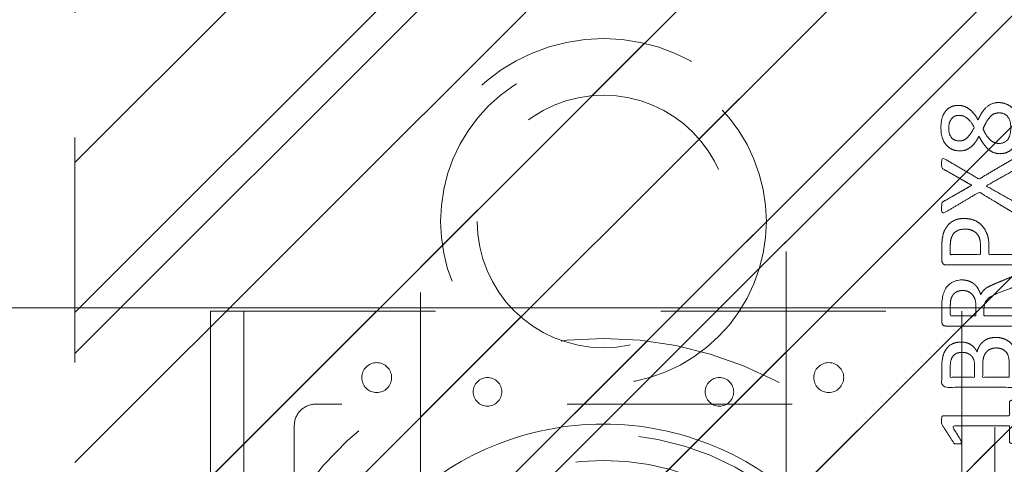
# Model space of a CAD drawing. Header units: inches. Extents: x -407.5 to -311.5, y -87.6 to -3.7.
# Tile 26 of 42: x -372.2 to -366.4, y -10.6 to -7.9. Entities that reach past the tile are written whole.
import ezdxf

# ---------------------------------------------------------------- set-up
doc = ezdxf.new("R2010")
doc.units = ezdxf.units.IN
doc.header["$LTSCALE"] = 32
doc.header["$MEASUREMENT"] = 0
doc.header["$PDMODE"] = 1
doc.header["$PDSIZE"] = -2
doc.linetypes.add('Dash Style-1', pattern=[0.083328, 0.041656, -0.041672])
for name, color, linetype, lineweight in [('DashLine', 7, 'Dash Style-1', 13), ('DashLineFill', 7, 'Dash Style-1', 13), ('Drawing', 7, 'Continuous', 18), ('None', 7, 'Continuous', 18), ('SolidLine', 7, 'Continuous', 15), ('Wood_1-H', 7, 'Continuous', 13), ('Wood_1-V', 7, 'Continuous', 13)]:
    doc.layers.add(name, color=color, linetype=linetype, lineweight=lineweight)
doc.layers.add('Metal_Black', color=7, linetype='Continuous', lineweight=13, true_color=0x4c4c4c)
pattern_1 = [(45, (0, 0), (-1.613, 1.9357), []), (45, (-1.0608, 1.0608), (-0.472346, 0.41676), [])]

# ---------------------------------------------------------------- blocks, each defined once
blk = doc.blocks.new('1BRPFY-Leg_Plate (2D)')
at = {"layer": 'DashLineFill', "linetype": 'Continuous', "lineweight": 13}
h = blk.add_hatch(dxfattribs=at)
h.set_pattern_fill('Steel', color=253, style=0, pattern_type=2)
h.set_pattern_definition(pattern_1)
edge = h.paths.add_edge_path()
edge.add_arc((-1.7047, -1.7047), 0.126, 180, 270)
edge.add_line((-1.7047, -1.8307), (1.7047, -1.8307))
edge.add_arc((1.7047, -1.7047), 0.126, 270, 360)
edge.add_line((1.8307, -1.7047), (1.8307, 1.7047))
edge.add_arc((1.7047, 1.7047), 0.126, 0, 90)
edge.add_line((1.7047, 1.8307), (-1.7047, 1.8307))
edge.add_arc((-1.7047, 1.7047), 0.126, 90, 180)
edge.add_line((-1.8307, 1.7047), (-1.8307, -1.7047))
at = {"layer": 'DashLineFill', "flags": 128}
blk.add_lwpolyline([(-1.8307, -1.7047, 0.414214), (-1.7047, -1.8307), (1.7047, -1.8307, 0.414214), (1.8307, -1.7047), (1.8307, 1.7047, 0.414214), (1.7047, 1.8307), (-1.7047, 1.8307, 0.414214), (-1.8307, 1.7047)], format="xyb", close=True, dxfattribs=at)
blk = doc.blocks.new('Group-2')
at = {"layer": 'Metal_Black', "color": 7}
for points, knots in [([(2.3381, 3.6174), (2.3657, 3.6174), (2.4119, 3.597), (2.4433, 3.5564), (2.4599, 3.4992), (2.4599, 3.4291), (2.4451, 3.3737), (2.4156, 3.335), (2.375, 3.3147), (2.327, 3.3147), (2.2919, 3.3295), (2.2624, 3.3553), (2.2366, 3.394), (2.2236, 3.418), (2.2126, 3.3959), (2.1886, 3.3645), (2.1609, 3.3424), (2.1295, 3.3313), (2.0871, 3.3313), (2.0465, 3.3479), (2.0151, 3.383), (1.9985, 3.4346), (1.9985, 3.5048), (2.0151, 3.5546), (2.0428, 3.586), (2.0797, 3.6007), (2.1203, 3.6007), (2.1517, 3.5897), (2.1812, 3.5675), (2.207, 3.5361), (2.2181, 3.514), (2.2513, 3.5915), (2.3178, 3.6174), (2.3381, 3.6174)], [0, 0, 0, 0.040945, 0.08189, 0.122836, 0.163781, 0.200632, 0.237482, 0.274333, 0.311184, 0.338205, 0.365227, 0.392248, 0.419269, 0.419269, 0.443822, 0.468375, 0.492928, 0.51748, 0.549396, 0.581313, 0.613229, 0.645145, 0.677061, 0.708977, 0.740893, 0.772809, 0.799408, 0.826007, 0.852606, 0.879205, 0.879205, 0.969801, 1, 1, 1]), ([(2.1074, 3.5417), (2.0926, 3.5417), (2.0705, 3.5325), (2.0539, 3.5122), (2.0446, 3.4845), (2.0446, 3.4291), (2.0778, 3.3904), (2.1221, 3.3904), (2.1443, 3.3996), (2.1646, 3.4199), (2.1849, 3.4494), (2.196, 3.4697), (2.1775, 3.5048), (2.1332, 3.5417), (2.1074, 3.5417)], [0, 0, 0, 0.064819, 0.129638, 0.194457, 0.259276, 0.388914, 0.518552, 0.583375, 0.648198, 0.71302, 0.777843, 0.777843, 0.888922, 1, 1, 1]), ([(2.3436, 3.5564), (2.327, 3.5564), (2.3012, 3.5454), (2.279, 3.5214), (2.2587, 3.4863), (2.2476, 3.4623), (2.2569, 3.4402), (2.279, 3.407), (2.3012, 3.3867), (2.327, 3.3756), (2.4119, 3.3756), (2.4119, 3.5122), (2.375, 3.5564), (2.3436, 3.5564)], [0, 0, 0, 0.062166, 0.124332, 0.186498, 0.248664, 0.248664, 0.305108, 0.361552, 0.417996, 0.474441, 0.742583, 0.871292, 1, 1, 1]), ([(2.4303, 3.2861), (2.4377, 3.2898), (2.4469, 3.2916), (2.4525, 3.2861), (2.4543, 3.2713), (2.4543, 3.2515), (2.4543, 3.2363), (2.4506, 3.2289), (2.4469, 3.2252), (2.4433, 3.2233), (2.3547, 3.1735), (2.2661, 3.1237), (2.3547, 3.0739), (2.4433, 3.024), (2.4469, 3.0222), (2.4506, 3.0166), (2.4543, 3.0111), (2.4543, 2.9959), (2.4543, 2.976), (2.4516, 2.9567), (2.4377, 2.9594), (2.4303, 2.9631), (2.3279, 3.025), (2.2255, 3.0868), (2.1258, 3.0277), (2.0262, 2.9687), (2.0188, 2.965), (2.005, 2.9622), (2.0022, 2.9816), (2.0022, 3.0056), (2.004, 3.0185), (2.0059, 3.0259), (2.0114, 3.0296), (2.0133, 3.0314), (2.0972, 3.0794), (2.1812, 3.1274), (2.0972, 3.1754), (2.0133, 3.2233), (2.0114, 3.2252), (2.0059, 3.227), (2.004, 3.2344), (2.0022, 3.2455), (2.0022, 3.2676), (2.005, 3.287), (2.0188, 3.2842), (2.0262, 3.2805), (2.1249, 3.2224), (2.2236, 3.1643), (2.327, 3.2252), (2.4303, 3.2861)], [0, 0, 0, 0.005797, 0.011593, 0.01739, 0.023187, 0.027776, 0.031157, 0.034538, 0.03792, 0.03792, 0.121199, 0.121199, 0.204479, 0.204479, 0.20786, 0.211241, 0.214623, 0.219212, 0.225008, 0.236602, 0.242398, 0.242398, 0.326423, 0.326423, 0.407782, 0.407782, 0.413578, 0.425171, 0.430968, 0.435937, 0.440905, 0.445874, 0.450842, 0.450842, 0.634953, 0.634953, 0.819063, 0.819063, 0.824031, 0.829, 0.833968, 0.838937, 0.843905, 0.853843, 0.858811, 0.858811, 0.927786, 0.927786, 1, 1, 1]), ([(2.1351, 2.9306), (2.1701, 2.9306), (2.2236, 2.9085), (2.2605, 2.8679), (2.2827, 2.8088), (2.2827, 2.7414), (2.2827, 2.7165), (2.363, 2.7165), (2.4469, 2.7165), (2.4506, 2.7128), (2.4525, 2.7055), (2.4543, 2.6944), (2.4543, 2.6778), (2.4525, 2.6667), (2.4506, 2.6593), (2.4469, 2.6556), (2.2366, 2.6556), (2.0169, 2.6556), (2.004, 2.6704), (2.004, 2.7276), (2.004, 2.7904), (2.0077, 2.8162), (2.0151, 2.8531), (2.0372, 2.89), (2.0686, 2.9177), (2.1111, 2.9306), (2.1351, 2.9306)], [0, 0, 0, 0.066268, 0.132535, 0.198803, 0.26507, 0.303966, 0.303966, 0.429297, 0.43506, 0.440822, 0.446584, 0.452347, 0.456957, 0.461567, 0.466177, 0.470786, 0.728938, 0.745073, 0.761208, 0.845107, 0.870922, 0.896738, 0.922553, 0.948369, 0.974184, 1, 1, 1]), ([(2.1406, 2.8679), (2.1129, 2.8679), (2.076, 2.8476), (2.0594, 2.818), (2.0539, 2.7867), (2.0539, 2.7433), (2.0539, 2.7165), (2.1434, 2.7165), (2.2329, 2.7165), (2.2329, 2.7433), (2.2329, 2.7959), (2.2199, 2.8328), (2.1941, 2.8568), (2.1609, 2.8679), (2.1406, 2.8679)], [0, 0, 0, 0.053098, 0.106195, 0.159293, 0.212391, 0.297937, 0.297937, 0.584068, 0.584068, 0.669615, 0.752211, 0.834807, 0.917404, 1, 1, 1]), ([(2.4433, 2.5926), (2.4469, 2.5926), (2.4506, 2.5908), (2.4525, 2.5834), (2.4543, 2.5705), (2.4543, 2.552), (2.4525, 2.541), (2.4506, 2.5336), (2.4451, 2.5299), (2.4396, 2.528), (2.387, 2.5077), (2.3344, 2.4874), (2.3159, 2.48), (2.2864, 2.4653), (2.2642, 2.4431), (2.2532, 2.4136), (2.2532, 2.3739), (2.2532, 2.3546), (2.3482, 2.3546), (2.4469, 2.3546), (2.4506, 2.3509), (2.4525, 2.3435), (2.4543, 2.3324), (2.4543, 2.3158), (2.4525, 2.3047), (2.4506, 2.2973), (2.4469, 2.2937), (2.2356, 2.2937), (2.0151, 2.2937), (2.004, 2.3084), (2.004, 2.3638), (2.004, 2.4284), (2.0059, 2.4505), (2.0077, 2.4597), (2.0114, 2.4856), (2.0317, 2.5262), (2.0612, 2.552), (2.1, 2.5668), (2.1443, 2.5668), (2.1812, 2.5539), (2.2089, 2.5317), (2.2273, 2.4985), (2.2347, 2.48), (2.2402, 2.4911), (2.255, 2.5096), (2.2753, 2.5243), (2.303, 2.5373), (2.3196, 2.5446), (2.3685, 2.5649), (2.4174, 2.5852), (2.4303, 2.5908), (2.4414, 2.5926), (2.4433, 2.5926)], [0, 0, 0, 0.004018, 0.008035, 0.012053, 0.01607, 0.020088, 0.024105, 0.028123, 0.03214, 0.03214, 0.070951, 0.070951, 0.084634, 0.098317, 0.112001, 0.125684, 0.138745, 0.138745, 0.202807, 0.205295, 0.207782, 0.21027, 0.212758, 0.214748, 0.216739, 0.218729, 0.220719, 0.332671, 0.339637, 0.346603, 0.391882, 0.407555, 0.423229, 0.423229, 0.466696, 0.510164, 0.553631, 0.597099, 0.640566, 0.684033, 0.727501, 0.770968, 0.770968, 0.798042, 0.825115, 0.852188, 0.879262, 0.879262, 0.958132, 0.958132, 0.979066, 1, 1, 1]), ([(2.1295, 2.504), (2.1018, 2.504), (2.0668, 2.48), (2.0575, 2.4524), (2.0557, 2.4431), (2.0539, 2.421), (2.0539, 2.3795), (2.0539, 2.3546), (2.1295, 2.3546), (2.2052, 2.3546), (2.2052, 2.3832), (2.2052, 2.4358), (2.1941, 2.469), (2.172, 2.493), (2.1443, 2.504), (2.1295, 2.504)], [0, 0, 0, 0.142515, 0.285031, 0.285031, 0.330993, 0.376955, 0.445899, 0.445899, 0.655281, 0.655281, 0.734439, 0.800829, 0.867219, 0.93361, 1, 1, 1]), ([(2.3233, 2.2263), (2.3454, 2.2263), (2.3805, 2.2152), (2.41, 2.1968), (2.4303, 2.1691), (2.4525, 2.1193), (2.4525, 2.0122), (2.4525, 1.9458), (2.4414, 1.931), (2.2283, 1.931), (2.0151, 1.931), (2.004, 1.9458), (2.004, 2.0039), (2.004, 2.0953), (2.0206, 2.1469), (2.0483, 2.1802), (2.0908, 2.1986), (2.1332, 2.1986), (2.1627, 2.1912), (2.1867, 2.1765), (2.207, 2.1525), (2.2126, 2.1396), (2.2163, 2.158), (2.2347, 2.1894), (2.2624, 2.2134), (2.3012, 2.2263), (2.3233, 2.2263)], [0, 0, 0, 0.031455, 0.06291, 0.094366, 0.125821, 0.188731, 0.266159, 0.275837, 0.285516, 0.435531, 0.44521, 0.454888, 0.521427, 0.574659, 0.627891, 0.681123, 0.734355, 0.762747, 0.791139, 0.819531, 0.847924, 0.847924, 0.885943, 0.923962, 0.961981, 1, 1, 1]), ([(2.327, 2.1636), (2.3067, 2.1636), (2.2772, 2.1506), (2.2569, 2.1266), (2.2458, 2.0897), (2.2458, 2.0261), (2.2458, 1.9901), (2.3242, 1.9901), (2.4027, 1.9901), (2.4027, 2.0334), (2.4027, 2.1174), (2.375, 2.1506), (2.3454, 2.1636), (2.327, 2.1636)], [0, 0, 0, 0.079156, 0.158312, 0.237468, 0.316624, 0.419526, 0.419526, 0.643799, 0.643799, 0.767809, 0.883905, 0.941952, 1, 1, 1]), ([(2.124, 2.1377), (2.1074, 2.1377), (2.0815, 2.1285), (2.0631, 2.1082), (2.0539, 2.0768), (2.0539, 2.0215), (2.0539, 1.9901), (2.1258, 1.9901), (2.1978, 1.9901), (2.1978, 2.0242), (2.1978, 2.0805), (2.1867, 2.11), (2.1664, 2.1285), (2.1387, 2.1377), (2.124, 2.1377)], [0, 0, 0, 0.074499, 0.148998, 0.223496, 0.297995, 0.395417, 0.395417, 0.61891, 0.61891, 0.724928, 0.793696, 0.862464, 0.931232, 1, 1, 1]), ([(2.4285, 1.8552), (2.4359, 1.8552), (2.4497, 1.8524), (2.4525, 1.8441), (2.4525, 1.7251), (2.4525, 1.6061), (2.4506, 1.6024), (2.4451, 1.5987), (2.4359, 1.5968), (2.423, 1.5968), (2.4137, 1.5987), (2.4082, 1.6005), (2.4045, 1.6061), (2.4045, 1.655), (2.4045, 1.702), (2.2347, 1.702), (2.0649, 1.702), (2.0908, 1.6587), (2.1166, 1.6153), (2.1184, 1.6097), (2.1203, 1.6005), (2.1166, 1.5968), (2.1055, 1.595), (2.0931, 1.595), (2.0834, 1.595), (2.0778, 1.5968), (2.0742, 1.6005), (2.0723, 1.6042), (2.0391, 1.6559), (2.0059, 1.7076), (2.004, 1.7094), (2.004, 1.7131), (2.0022, 1.7186), (2.0022, 1.7357), (2.0022, 1.7537), (2.0059, 1.7592), (2.0096, 1.7611), (2.208, 1.7611), (2.4045, 1.7611), (2.4045, 1.8017), (2.4045, 1.846), (2.4082, 1.8497), (2.4137, 1.8533), (2.423, 1.8552), (2.4285, 1.8552)], [0, 0, 0, 0.00261, 0.007831, 0.010441, 0.176195, 0.178805, 0.181415, 0.184026, 0.186636, 0.188594, 0.190551, 0.192509, 0.194467, 0.244389, 0.244389, 0.424498, 0.424498, 0.47805, 0.47805, 0.484241, 0.490432, 0.496622, 0.502813, 0.507071, 0.510941, 0.514811, 0.518682, 0.518682, 0.576295, 0.576295, 0.578743, 0.58119, 0.583638, 0.590247, 0.593184, 0.596122, 0.599059, 0.911881, 0.911881, 0.976501, 0.982376, 0.988251, 0.994125, 1, 1, 1])]:
    blk.add_open_spline(points, degree=2, knots=knots, dxfattribs=at)
blk = doc.blocks.new('1BRPX8-Util_Bkt_Lg-F (2D)')
at = {"layer": 'DashLineFill', "linetype": 'Continuous', "lineweight": 13}
h = blk.add_hatch(dxfattribs=at)
h.set_pattern_fill('Steel', color=253, style=0, pattern_type=2)
h.set_pattern_definition(pattern_1)
edge = h.paths.add_edge_path()
edge.add_line((-4.4685, 7.4055), (-3.1299, 7.4055))
edge.add_line((-3.1299, 7.4055), (-3.1299, -2.0118))
edge.add_line((-3.1299, -2.0118), (-4.4685, -2.0118))
edge.add_line((-4.4685, -2.0118), (-4.4685, -2.1457))
edge.add_line((-4.4685, -2.1457), (-2.4213, -2.1457))
edge.add_line((-2.4213, -2.1457), (-2.4213, -2.5236))
edge.add_arc((-2.3031, -2.5236), 0.1181, 180, 270)
edge.add_line((-2.3031, -2.6417), (2.3031, -2.6417))
edge.add_arc((2.3031, -2.5236), 0.1181, 270, 360)
edge.add_line((2.4213, -2.5236), (2.4213, -2.1457))
edge.add_line((2.4213, -2.1457), (4.4685, -2.1457))
edge.add_line((4.4685, -2.1457), (4.4685, -2.0118))
edge.add_line((4.4685, -2.0118), (3.1299, -2.0118))
edge.add_line((3.1299, -2.0118), (3.1299, 7.4055))
edge.add_line((3.1299, 7.4055), (4.4685, 7.4055))
edge.add_line((4.4685, 7.4055), (4.4685, 7.5394))
edge.add_line((4.4685, 7.5394), (2.4213, 7.5394))
edge.add_line((2.4213, 7.5394), (2.4213, 7.9173))
edge.add_arc((2.3031, 7.9173), 0.1181, 0, 90)
edge.add_line((2.3031, 8.0354), (-2.3031, 8.0354))
edge.add_arc((-2.3031, 7.9173), 0.1181, 90, 180)
edge.add_line((-2.4213, 7.9173), (-2.4213, 7.5394))
edge.add_line((-2.4213, 7.5394), (-4.4685, 7.5394))
edge.add_line((-4.4685, 7.5394), (-4.4685, 7.4055))
at = {"layer": 'DashLineFill', "flags": 128}
blk.add_lwpolyline([(-4.4685, 7.4055), (-3.1299, 7.4055), (-3.1299, -2.0118), (-4.4685, -2.0118), (-4.4685, -2.1457), (-2.4213, -2.1457), (-2.4213, -2.5236, 0.414214), (-2.3031, -2.6417), (2.3031, -2.6417, 0.414214), (2.4213, -2.5236), (2.4213, -2.1457), (4.4685, -2.1457), (4.4685, -2.0118), (3.1299, -2.0118), (3.1299, 7.4055), (4.4685, 7.4055), (4.4685, 7.5394), (2.4213, 7.5394), (2.4213, 7.9173, 0.414214), (2.3031, 8.0354), (-2.3031, 8.0354, 0.414214), (-2.4213, 7.9173), (-2.4213, 7.5394), (-4.4685, 7.5394)], format="xyb", close=True, dxfattribs=at)
at = {"layer": 'Metal_Black', "color": 7}
blk.add_blockref('Group-2', (0, 0), dxfattribs=at)
blk = doc.blocks.new('Slate-LegBrace (2D)')
at = {"layer": 'DashLineFill', "linetype": 'Continuous', "lineweight": 13}
h = blk.add_hatch(dxfattribs=at)
h.set_pattern_fill('Steel', color=253, style=0, pattern_type=2)
h.set_pattern_definition(pattern_1)
edge = h.paths.add_edge_path()
edge.add_line((-2.1996, 0.1352), (-1.3748, 0.1352))
edge.add_arc((0, 0.0136), 1.3801, 5.05459, 174.94541, ccw=False)
edge.add_line((1.3748, 0.1352), (2.1997, 0.1352))
edge.add_arc((0.0001, 0.0171), 2.2028, 3.07313, 176.92687)
h = blk.add_hatch(dxfattribs=at)
h.set_pattern_fill('Steel', color=253, style=0, pattern_type=2)
h.set_pattern_definition(pattern_1)
h.paths.add_polyline_path([(-0.6866, 1.8192), (-0.6949, 1.8196), (-0.7032, 1.8209), (-0.7112, 1.8229), (-0.719, 1.8257), (-0.7265, 1.8292), (-0.7337, 1.8335), (-0.7403, 1.8384), (-0.7465, 1.844), (-0.7521, 1.8502), (-0.757, 1.8568), (-0.7613, 1.864), (-0.7648, 1.8715), (-0.7676, 1.8793), (-0.7697, 1.8874), (-0.7709, 1.8956), (-0.7713, 1.9039), (-0.7709, 1.9122), (-0.7697, 1.9204), (-0.7676, 1.9284), (-0.7648, 1.9363), (-0.7613, 1.9438), (-0.757, 1.9509), (-0.7521, 1.9576), (-0.7465, 1.9637), (-0.7403, 1.9693), (-0.7337, 1.9742), (-0.7265, 1.9785), (-0.719, 1.9821), (-0.7112, 1.9849), (-0.7032, 1.9869), (-0.6949, 1.9881), (-0.6866, 1.9885), (-0.6783, 1.9881), (-0.6701, 1.9869), (-0.6621, 1.9849), (-0.6542, 1.9821), (-0.6467, 1.9785), (-0.6396, 1.9742), (-0.6329, 1.9693), (-0.6268, 1.9637), (-0.6212, 1.9576), (-0.6163, 1.9509), (-0.612, 1.9438), (-0.6084, 1.9363), (-0.6056, 1.9284), (-0.6036, 1.9204), (-0.6024, 1.9122), (-0.602, 1.9039), (-0.6024, 1.8956), (-0.6036, 1.8874), (-0.6056, 1.8793), (-0.6084, 1.8715), (-0.612, 1.864), (-0.6163, 1.8568), (-0.6212, 1.8502), (-0.6268, 1.844), (-0.6329, 1.8384), (-0.6396, 1.8335), (-0.6467, 1.8292), (-0.6542, 1.8257), (-0.6621, 1.8229), (-0.6701, 1.8209), (-0.6783, 1.8196)])
h = blk.add_hatch(dxfattribs=at)
h.set_pattern_fill('Steel', color=253, style=0, pattern_type=2)
h.set_pattern_definition(pattern_1)
h.paths.add_polyline_path([(0.6865, 1.8192), (0.6783, 1.8196), (0.67, 1.8209), (0.662, 1.8229), (0.6542, 1.8257), (0.6467, 1.8293), (0.6395, 1.8335), (0.6329, 1.8385), (0.6267, 1.8441), (0.6212, 1.8502), (0.6162, 1.8569), (0.6119, 1.864), (0.6084, 1.8716), (0.6056, 1.8794), (0.6036, 1.8874), (0.6024, 1.8957), (0.602, 1.904), (0.6024, 1.9123), (0.6036, 1.9205), (0.6057, 1.9285), (0.6085, 1.9363), (0.612, 1.9438), (0.6163, 1.951), (0.6213, 1.9576), (0.6268, 1.9638), (0.633, 1.9694), (0.6397, 1.9743), (0.6468, 1.9786), (0.6543, 1.9821), (0.6622, 1.9849), (0.6702, 1.9869), (0.6784, 1.9881), (0.6867, 1.9885), (0.695, 1.9881), (0.7032, 1.9869), (0.7113, 1.9848), (0.7191, 1.982), (0.7266, 1.9785), (0.7337, 1.9742), (0.7404, 1.9692), (0.7466, 1.9637), (0.7521, 1.9575), (0.7571, 1.9508), (0.7613, 1.9437), (0.7649, 1.9362), (0.7677, 1.9284), (0.7697, 1.9203), (0.7709, 1.9121), (0.7713, 1.9038), (0.7709, 1.8955), (0.7696, 1.8873), (0.7676, 1.8792), (0.7648, 1.8714), (0.7612, 1.8639), (0.757, 1.8568), (0.752, 1.8501), (0.7464, 1.844), (0.7403, 1.8384), (0.7336, 1.8334), (0.7265, 1.8292), (0.7189, 1.8256), (0.7111, 1.8228), (0.7031, 1.8208), (0.6948, 1.8196)])
h = blk.add_hatch(dxfattribs=at)
h.set_pattern_fill('Steel', color=253, style=0, pattern_type=2)
h.set_pattern_definition(pattern_1)
edge = h.paths.add_edge_path()
edge.add_line((-2.1917, 0.2375), (-1.4637, 0.2375))
edge.add_arc((0.0001, 0.017), 1.4803, 8.56528, 171.43472, ccw=False)
edge.add_line((1.4639, 0.2375), (2.1918, 0.2375))
edge.add_line((2.1918, 0.2375), (2.1997, 0.1352))
edge.add_line((2.1997, 0.1352), (1.3748, 0.1352))
edge.add_arc((0, 0.0136), 1.3801, 5.05459, 174.94541)
edge.add_line((-1.3748, 0.1352), (-2.1996, 0.1352))
edge.add_line((-2.1996, 0.1352), (-2.1917, 0.2375))
at = {"layer": 'DashLineFill', "flags": 128}
for points in [[(-2.1996, 0.1352), (-1.3748, 0.1352, -0.915455), (1.3748, 0.1352), (2.1997, 0.1352, 0.947752)], [(-2.1917, 0.2375), (-1.4637, 0.2375, -0.860663), (1.4639, 0.2375), (2.1918, 0.2375), (2.1997, 0.1352), (1.3748, 0.1352, 0.915455), (-1.3748, 0.1352), (-2.1996, 0.1352)]]:
    blk.add_lwpolyline(points, format="xyb", close=True, dxfattribs=at)
for points in [[(-0.6866, 1.8192), (-0.6949, 1.8196), (-0.7032, 1.8209), (-0.7112, 1.8229), (-0.719, 1.8257), (-0.7265, 1.8292), (-0.7337, 1.8335), (-0.7403, 1.8384), (-0.7465, 1.844), (-0.7521, 1.8502), (-0.757, 1.8568), (-0.7613, 1.864), (-0.7648, 1.8715), (-0.7676, 1.8793), (-0.7697, 1.8874), (-0.7709, 1.8956), (-0.7713, 1.9039), (-0.7709, 1.9122), (-0.7697, 1.9204), (-0.7676, 1.9284), (-0.7648, 1.9363), (-0.7613, 1.9438), (-0.757, 1.9509), (-0.7521, 1.9576), (-0.7465, 1.9637), (-0.7403, 1.9693), (-0.7337, 1.9742), (-0.7265, 1.9785), (-0.719, 1.9821), (-0.7112, 1.9849), (-0.7032, 1.9869), (-0.6949, 1.9881), (-0.6866, 1.9885), (-0.6783, 1.9881), (-0.6701, 1.9869), (-0.6621, 1.9849), (-0.6542, 1.9821), (-0.6467, 1.9785), (-0.6396, 1.9742), (-0.6329, 1.9693), (-0.6268, 1.9637), (-0.6212, 1.9576), (-0.6163, 1.9509), (-0.612, 1.9438), (-0.6084, 1.9363), (-0.6056, 1.9284), (-0.6036, 1.9204), (-0.6024, 1.9122), (-0.602, 1.9039), (-0.6024, 1.8956), (-0.6036, 1.8874), (-0.6056, 1.8793), (-0.6084, 1.8715), (-0.612, 1.864), (-0.6163, 1.8568), (-0.6212, 1.8502), (-0.6268, 1.844), (-0.6329, 1.8384), (-0.6396, 1.8335), (-0.6467, 1.8292), (-0.6542, 1.8257), (-0.6621, 1.8229), (-0.6701, 1.8209), (-0.6783, 1.8196)], [(0.6865, 1.8192), (0.6783, 1.8196), (0.67, 1.8209), (0.662, 1.8229), (0.6542, 1.8257), (0.6467, 1.8293), (0.6395, 1.8335), (0.6329, 1.8385), (0.6267, 1.8441), (0.6212, 1.8502), (0.6162, 1.8569), (0.6119, 1.864), (0.6084, 1.8716), (0.6056, 1.8794), (0.6036, 1.8874), (0.6024, 1.8957), (0.602, 1.904), (0.6024, 1.9123), (0.6036, 1.9205), (0.6057, 1.9285), (0.6085, 1.9363), (0.612, 1.9438), (0.6163, 1.951), (0.6213, 1.9576), (0.6268, 1.9638), (0.633, 1.9694), (0.6397, 1.9743), (0.6468, 1.9786), (0.6543, 1.9821), (0.6622, 1.9849), (0.6702, 1.9869), (0.6784, 1.9881), (0.6867, 1.9885), (0.695, 1.9881), (0.7032, 1.9869), (0.7113, 1.9848), (0.7191, 1.982), (0.7266, 1.9785), (0.7337, 1.9742), (0.7404, 1.9692), (0.7466, 1.9637), (0.7521, 1.9575), (0.7571, 1.9508), (0.7613, 1.9437), (0.7649, 1.9362), (0.7677, 1.9284), (0.7697, 1.9203), (0.7709, 1.9121), (0.7713, 1.9038), (0.7709, 1.8955), (0.7696, 1.8873), (0.7676, 1.8792), (0.7648, 1.8714), (0.7612, 1.8639), (0.757, 1.8568), (0.752, 1.8501), (0.7464, 1.844), (0.7403, 1.8384), (0.7336, 1.8334), (0.7265, 1.8292), (0.7189, 1.8256), (0.7111, 1.8228), (0.7031, 1.8208), (0.6948, 1.8196)]]:
    blk.add_lwpolyline(points, close=True, dxfattribs=at)
blk = doc.blocks.new('TLLegSleeve (2D)')
at = {"layer": 'DashLineFill', "linetype": 'Continuous', "lineweight": 13}
h = blk.add_hatch(dxfattribs=at)
h.set_pattern_fill('Steel', color=253, style=0, pattern_type=2)
h.set_pattern_definition(pattern_1)
edge = h.paths.add_edge_path()
edge.add_line((1.0827, 1.4023), (1.0827, 2.9134))
edge.add_arc((0, 2.9134), 1.0827, 0, 180)
edge.add_line((-1.0827, 2.9134), (-1.0827, 1.4023))
edge.add_arc((0, 0), 1.7717, 127.66989, 412.33011)
edge.add_line((1.0827, 1.4023), (1.0827, 1.4023))
edge = h.paths.add_edge_path()
edge.add_arc((0, 2.9134), 0.748, 180, 360)
edge.add_arc((0, 2.9134), 0.748, 0, 180)
edge.add_line((-0.748, 2.9134), (-0.748, 2.9134))
edge = h.paths.add_edge_path()
edge.add_arc((0, 0), 1.437, 180, 360)
edge.add_arc((0, 0), 1.437, 0, 180)
edge.add_line((-1.437, 0), (-1.437, 0))
at = {"layer": 'DashLine', "color": 8, "flags": 128}
for points in [[(0.9646, 2.9134), (0.9599, 2.8188), (0.946, 2.7252), (0.923, 2.6334), (0.8911, 2.5443), (0.8507, 2.4587), (0.802, 2.3775), (0.7456, 2.3015), (0.6821, 2.2313), (0.6119, 2.1678), (0.5359, 2.1114), (0.4547, 2.0627), (0.3691, 2.0222), (0.28, 1.9904), (0.1882, 1.9674), (0.0945, 1.9535), (0, 1.9488), (-0.0945, 1.9535), (-0.1882, 1.9674), (-0.28, 1.9904), (-0.3691, 2.0222), (-0.4547, 2.0627), (-0.5359, 2.1114), (-0.6119, 2.1678), (-0.6821, 2.2313), (-0.7456, 2.3015), (-0.802, 2.3775), (-0.8507, 2.4587), (-0.8911, 2.5443), (-0.923, 2.6334), (-0.946, 2.7252), (-0.9599, 2.8188), (-0.9646, 2.9134), (-0.9599, 3.0079), (-0.946, 3.1016), (-0.923, 3.1934), (-0.8911, 3.2825), (-0.8507, 3.3681), (-0.802, 3.4493), (-0.7456, 3.5253), (-0.6821, 3.5954), (-0.6119, 3.659), (-0.5359, 3.7154), (-0.4547, 3.7641), (-0.3691, 3.8045), (-0.28, 3.8364), (-0.1882, 3.8594), (-0.0945, 3.8733), (0, 3.878), (0.0945, 3.8733), (0.1882, 3.8594), (0.28, 3.8364), (0.3691, 3.8045), (0.4547, 3.7641), (0.5359, 3.7154), (0.6119, 3.659), (0.6821, 3.5954), (0.7456, 3.5253), (0.802, 3.4493), (0.8507, 3.3681), (0.8911, 3.2825), (0.923, 3.1934), (0.946, 3.1016), (0.9599, 3.0079)], [(1.6535, 0), (1.6456, -0.1621), (1.6218, -0.3226), (1.5823, -0.48), (1.5277, -0.6328), (1.4583, -0.7795), (1.3749, -0.9187), (1.2782, -1.049), (1.1692, -1.1692), (1.049, -1.2782), (0.9187, -1.3749), (0.7795, -1.4583), (0.6328, -1.5277), (0.48, -1.5823), (0.3226, -1.6218), (0.1621, -1.6456), (0, -1.6535), (-0.1621, -1.6456), (-0.3226, -1.6218), (-0.48, -1.5823), (-0.6328, -1.5277), (-0.7795, -1.4583), (-0.9187, -1.3749), (-1.049, -1.2782), (-1.1692, -1.1692), (-1.2782, -1.049), (-1.3749, -0.9187), (-1.4583, -0.7795), (-1.5277, -0.6328), (-1.5823, -0.48), (-1.6218, -0.3226), (-1.6456, -0.1621), (-1.6535, 0), (-1.6456, 0.1621), (-1.6218, 0.3226), (-1.5823, 0.48), (-1.5277, 0.6328), (-1.4583, 0.7795), (-1.3749, 0.9187), (-1.2782, 1.049), (-1.1692, 1.1692), (-1.049, 1.2782), (-0.9187, 1.3749), (-0.7795, 1.4583), (-0.6328, 1.5277), (-0.48, 1.5823), (-0.3226, 1.6218), (-0.1621, 1.6456), (0, 1.6535), (0.1621, 1.6456), (0.3226, 1.6218), (0.48, 1.5823), (0.6328, 1.5277), (0.7795, 1.4583), (0.9187, 1.3749), (1.049, 1.2782), (1.1692, 1.1692), (1.2782, 1.049), (1.3749, 0.9187), (1.4583, 0.7795), (1.5277, 0.6328), (1.5823, 0.48), (1.6218, 0.3226), (1.6456, 0.1621)]]:
    blk.add_lwpolyline(points, close=True, dxfattribs=at)
at = {"layer": 'DashLineFill', "flags": 128}
for points in [[(1.0827, 1.4023), (1.0827, 2.9134, 1), (-1.0827, 2.9134), (-1.0827, 1.4023, 2.931619), (1.0827, 1.4023)], [(-0.748, 2.9134, 1), (0.748, 2.9134, 1), (-0.748, 2.9134)]]:
    blk.add_lwpolyline(points, format="xyb", close=True, dxfattribs=at)
at = {"layer": 'DashLineFill', "linetype": 'Continuous', "lineweight": 5}
blk.add_point((0, 2.9134), dxfattribs=at)
blk = doc.blocks.new('Group-3')
at = {"layer": 'SolidLine', "flags": 128}
blk.add_lwpolyline([(37.0472, -8.3071, -0.414214), (38.7598, -6.5945, -0.414214), (40.4724, -8.3071, -0.414214), (38.7598, -10.0197, -0.414214)], format="xyb", close=True, dxfattribs=at)
at = {"layer": 'Wood_1-H', "color": 7}
for name in ['1BRPX8-Util_Bkt_Lg-F (2D)', 'TLLegSleeve (2D)', 'Slate-LegBrace (2D)', '1BRPFY-Leg_Plate (2D)']:
    blk.add_blockref(name, (38.7598, -8.3071), dxfattribs=at)
blk = doc.blocks.new('Group-4')
at = {"layer": 'None'}
blk.add_blockref('Group-3', (0, 0), dxfattribs=at)
blk = doc.blocks.new('SL Utility Cabinet (2D)')
at = {"layer": 'None'}
blk.add_blockref('Group-4', (0, 0), dxfattribs=at)
at = {"layer": 'Drawing', "color": 0, "flags": 1}
for tag in ['Tag', 'Catalog', 'Option1', 'Option2', 'Option3', 'Option4', 'Option5', 'Option6', 'Option7', 'Option8', 'Option9', 'Option10', 'Option11', 'Option12', 'Custom', 'FinishGroup', 'Discount', 'Item2', 'Item3', 'Item6', 'Item8', 'Item9', 'Item10', 'Item12', 'Item13', 'Item16', 'Item18', 'Item19', 'Item20', 'Item21', 'Item22', 'Item23', 'Item24', 'Item25', 'Item1', 'Item4', 'Item5', 'Item7', 'Item11', 'Item14', 'Item15', 'Item17']:
    blk.add_attdef(tag, (-48.0315, -7.4478), '', height=0.00709, dxfattribs=at)
blk = doc.blocks.new('Group-6')
at = {"layer": 'SolidLine', "flags": 128}
blk.add_lwpolyline([(-11.7913, -0.5906, -0.414214), (-8.7992, 2.4016), (27.2244, 2.4016, -0.414214), (30.2165, -0.5906), (30.2165, -72.5984, -0.414214), (27.2244, -75.5906), (-8.7992, -75.5906, -0.414214), (-11.7913, -72.5984)], format="xyb", close=True, dxfattribs=at)
blk = doc.blocks.new('1BRPWS-HuddleBracket (2D)')
at = {"layer": 'DashLineFill', "linetype": 'Continuous', "lineweight": 13}
h = blk.add_hatch(dxfattribs=at)
h.set_pattern_fill('Steel', color=253, style=0, pattern_type=2)
h.set_pattern_definition(pattern_1)
h.paths.add_polyline_path([(-2.3272, 2.3819), (2.3185, 2.3819), (2.3185, -12.2638), (-2.3272, -12.2638)])
h = blk.add_hatch(dxfattribs=at)
h.set_pattern_fill('Steel', color=253, style=0, pattern_type=2)
h.set_pattern_definition(pattern_1)
h.paths.add_polyline_path([(-1.343, 1.8996), (-1.3516, 1.9), (-1.3602, 1.9013), (-1.3687, 1.9034), (-1.3769, 1.9063), (-1.3847, 1.9101), (-1.3922, 1.9145), (-1.3992, 1.9197), (-1.4056, 1.9256), (-1.4114, 1.932), (-1.4166, 1.939), (-1.4211, 1.9464), (-1.4248, 1.9543), (-1.4277, 1.9625), (-1.4298, 1.9709), (-1.4311, 1.9795), (-1.4315, 1.9882), (-1.4311, 1.9969), (-1.4298, 2.0055), (-1.4277, 2.0139), (-1.4248, 2.0221), (-1.4211, 2.0299), (-1.4166, 2.0374), (-1.4114, 2.0444), (-1.4056, 2.0508), (-1.3992, 2.0567), (-1.3922, 2.0618), (-1.3847, 2.0663), (-1.3769, 2.07), (-1.3687, 2.073), (-1.3602, 2.0751), (-1.3516, 2.0763), (-1.343, 2.0768), (-1.3343, 2.0763), (-1.3257, 2.0751), (-1.3172, 2.073), (-1.3091, 2.07), (-1.3012, 2.0663), (-1.2937, 2.0618), (-1.2868, 2.0567), (-1.2803, 2.0508), (-1.2745, 2.0444), (-1.2693, 2.0374), (-1.2648, 2.0299), (-1.2611, 2.0221), (-1.2582, 2.0139), (-1.2561, 2.0055), (-1.2548, 1.9969), (-1.2544, 1.9882), (-1.2548, 1.9795), (-1.2561, 1.9709), (-1.2582, 1.9625), (-1.2611, 1.9543), (-1.2648, 1.9464), (-1.2693, 1.939), (-1.2745, 1.932), (-1.2803, 1.9256), (-1.2868, 1.9197), (-1.2937, 1.9145), (-1.3012, 1.9101), (-1.3091, 1.9063), (-1.3172, 1.9034), (-1.3257, 1.9013), (-1.3343, 1.9)])
h = blk.add_hatch(dxfattribs=at)
h.set_pattern_fill('Steel', color=253, style=0, pattern_type=2)
h.set_pattern_definition(pattern_1)
h.paths.add_polyline_path([(1.3342, 1.8996), (1.3255, 1.9), (1.3169, 1.9013), (1.3085, 1.9034), (1.3003, 1.9063), (1.2924, 1.9101), (1.285, 1.9145), (1.278, 1.9197), (1.2716, 1.9256), (1.2657, 1.932), (1.2605, 1.939), (1.2561, 1.9464), (1.2524, 1.9543), (1.2494, 1.9625), (1.2473, 1.9709), (1.246, 1.9795), (1.2456, 1.9882), (1.246, 1.9969), (1.2473, 2.0055), (1.2494, 2.0139), (1.2524, 2.0221), (1.2561, 2.0299), (1.2605, 2.0374), (1.2657, 2.0444), (1.2716, 2.0508), (1.278, 2.0567), (1.285, 2.0618), (1.2924, 2.0663), (1.3003, 2.07), (1.3085, 2.073), (1.3169, 2.0751), (1.3255, 2.0763), (1.3342, 2.0768), (1.3429, 2.0763), (1.3515, 2.0751), (1.3599, 2.073), (1.3681, 2.07), (1.376, 2.0663), (1.3834, 2.0618), (1.3904, 2.0567), (1.3968, 2.0508), (1.4027, 2.0444), (1.4079, 2.0374), (1.4123, 2.0299), (1.416, 2.0221), (1.419, 2.0139), (1.4211, 2.0055), (1.4224, 1.9969), (1.4228, 1.9882), (1.4224, 1.9795), (1.4211, 1.9709), (1.419, 1.9625), (1.416, 1.9543), (1.4123, 1.9464), (1.4079, 1.939), (1.4027, 1.932), (1.3968, 1.9256), (1.3904, 1.9197), (1.3834, 1.9145), (1.376, 1.9101), (1.3681, 1.9063), (1.3599, 1.9034), (1.3515, 1.9013), (1.3429, 1.9)])
at = {"layer": 'DashLineFill', "flags": 128}
for points in [[(-2.3272, 2.3819), (2.3185, 2.3819), (2.3185, -12.2638), (-2.3272, -12.2638)], [(-1.343, 1.8996), (-1.3516, 1.9), (-1.3602, 1.9013), (-1.3687, 1.9034), (-1.3769, 1.9063), (-1.3847, 1.9101), (-1.3922, 1.9145), (-1.3992, 1.9197), (-1.4056, 1.9256), (-1.4114, 1.932), (-1.4166, 1.939), (-1.4211, 1.9464), (-1.4248, 1.9543), (-1.4277, 1.9625), (-1.4298, 1.9709), (-1.4311, 1.9795), (-1.4315, 1.9882), (-1.4311, 1.9969), (-1.4298, 2.0055), (-1.4277, 2.0139), (-1.4248, 2.0221), (-1.4211, 2.0299), (-1.4166, 2.0374), (-1.4114, 2.0444), (-1.4056, 2.0508), (-1.3992, 2.0567), (-1.3922, 2.0618), (-1.3847, 2.0663), (-1.3769, 2.07), (-1.3687, 2.073), (-1.3602, 2.0751), (-1.3516, 2.0763), (-1.343, 2.0768), (-1.3343, 2.0763), (-1.3257, 2.0751), (-1.3172, 2.073), (-1.3091, 2.07), (-1.3012, 2.0663), (-1.2937, 2.0618), (-1.2868, 2.0567), (-1.2803, 2.0508), (-1.2745, 2.0444), (-1.2693, 2.0374), (-1.2648, 2.0299), (-1.2611, 2.0221), (-1.2582, 2.0139), (-1.2561, 2.0055), (-1.2548, 1.9969), (-1.2544, 1.9882), (-1.2548, 1.9795), (-1.2561, 1.9709), (-1.2582, 1.9625), (-1.2611, 1.9543), (-1.2648, 1.9464), (-1.2693, 1.939), (-1.2745, 1.932), (-1.2803, 1.9256), (-1.2868, 1.9197), (-1.2937, 1.9145), (-1.3012, 1.9101), (-1.3091, 1.9063), (-1.3172, 1.9034), (-1.3257, 1.9013), (-1.3343, 1.9)], [(1.3342, 1.8996), (1.3255, 1.9), (1.3169, 1.9013), (1.3085, 1.9034), (1.3003, 1.9063), (1.2924, 1.9101), (1.285, 1.9145), (1.278, 1.9197), (1.2716, 1.9256), (1.2657, 1.932), (1.2605, 1.939), (1.2561, 1.9464), (1.2524, 1.9543), (1.2494, 1.9625), (1.2473, 1.9709), (1.246, 1.9795), (1.2456, 1.9882), (1.246, 1.9969), (1.2473, 2.0055), (1.2494, 2.0139), (1.2524, 2.0221), (1.2561, 2.0299), (1.2605, 2.0374), (1.2657, 2.0444), (1.2716, 2.0508), (1.278, 2.0567), (1.285, 2.0618), (1.2924, 2.0663), (1.3003, 2.07), (1.3085, 2.073), (1.3169, 2.0751), (1.3255, 2.0763), (1.3342, 2.0768), (1.3429, 2.0763), (1.3515, 2.0751), (1.3599, 2.073), (1.3681, 2.07), (1.376, 2.0663), (1.3834, 2.0618), (1.3904, 2.0567), (1.3968, 2.0508), (1.4027, 2.0444), (1.4079, 2.0374), (1.4123, 2.0299), (1.416, 2.0221), (1.419, 2.0139), (1.4211, 2.0055), (1.4224, 1.9969), (1.4228, 1.9882), (1.4224, 1.9795), (1.4211, 1.9709), (1.419, 1.9625), (1.416, 1.9543), (1.4123, 1.9464), (1.4079, 1.939), (1.4027, 1.932), (1.3968, 1.9256), (1.3904, 1.9197), (1.3834, 1.9145), (1.376, 1.9101), (1.3681, 1.9063), (1.3599, 1.9034), (1.3515, 1.9013), (1.3429, 1.9)]]:
    blk.add_lwpolyline(points, close=True, dxfattribs=at)
at = {"layer": 'Wood_1-V'}
for p, q in [((-2.1304, 2.3819), (-2.1304, -12.2638)), ((2.1216, 2.3819), (2.1216, -12.2638))]:
    blk.add_line(p, q, dxfattribs=at)
blk = doc.blocks.new('Group-43')
at = {"layer": 'None'}
blk.add_blockref('Group-6', (0, 0), dxfattribs=at)
at = {"layer": 'SolidLine', "color": 7}
for name in ['1BRPWS-HuddleBracket (2D)', '1BRPFY-Leg_Plate (2D)']:
    blk.add_blockref(name, (0, 0), dxfattribs=at)
blk = doc.blocks.new('SL Huddle Table (2D)')
at = {"layer": 'None'}
blk.add_blockref('Group-43', (0, 0), dxfattribs=at)
at = {"layer": 'Drawing', "color": 0, "flags": 1}
for tag in ['Tag', 'Catalog', 'Option1', 'Option2', 'Option3', 'Option4', 'Option5', 'Option6', 'Option7', 'Option8', 'Option9', 'Option10', 'Option11', 'Option12', 'Custom', 'FinishGroup', 'Discount', 'Item2', 'Item3', 'Item6', 'Item8', 'Item9', 'Item10', 'Item12', 'Item13', 'Item16', 'Item18', 'Item19', 'Item20', 'Item21', 'Item22', 'Item23', 'Item24', 'Item25', 'Item1', 'Item4', 'Item5', 'Item7', 'Item11', 'Item14', 'Item15', 'Item17']:
    blk.add_attdef(tag, (-21.063, -72.6378), '', height=0.00709, dxfattribs=at)

msp = doc.modelspace()

# ---------------------------------------------------------------- block references
at = {"layer": 'Drawing'}
for name, p in [('SL Utility Cabinet (2D)', (-407.4908, -3.7176)), ('SL Huddle Table (2D)', (-368.731, -12.0247))]:
    msp.add_blockref(name, p, dxfattribs=at)

doc.saveas('drawing.dxf')
